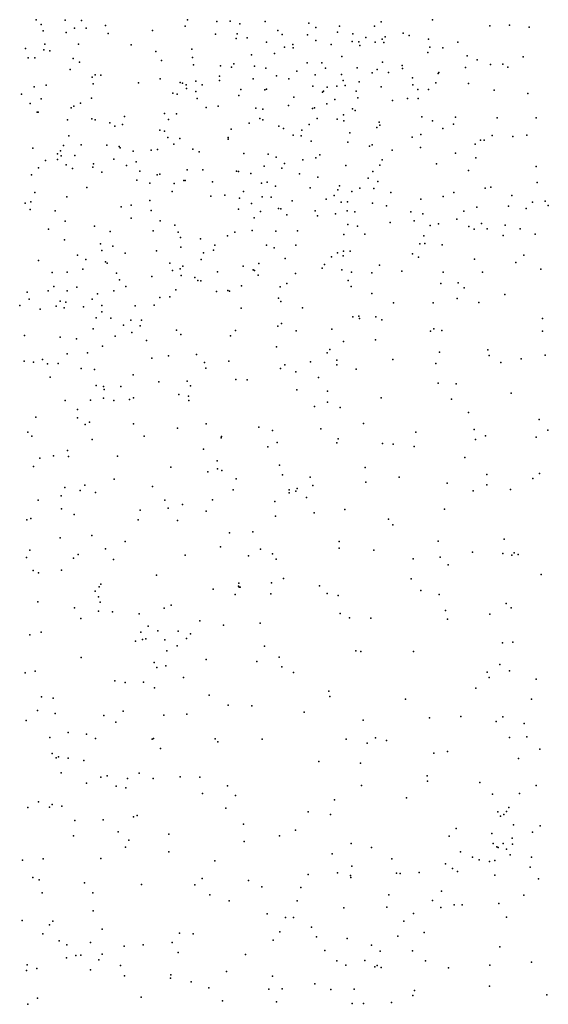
# Model space of a CAD drawing. Header units: metres. Extents: x -25 to 25, y -27.7 to 27.8.
# Tile 24 of 209: x -10.4 to -9, y -10.6 to -7.9. Entities that reach past the tile are written whole.
import ezdxf

# ---------------------------------------------------------------- set-up
doc = ezdxf.new("R2010")
doc.units = ezdxf.units.M

msp = doc.modelspace()

# ---------------------------------------------------------------- linework, layer by layer
for p in [(-10.3563, -7.9389, 6.2978), (-10.2794, -7.9393, 6.6887), (-10.2358, -7.9405, 18.0811), (-9.9526, -7.9383, -11.14), (-9.874, -7.9435, -5.6351), (-9.838, -7.9425, -13.5152), (-9.7452, -7.9429, -2.421), (-9.628, -7.9479, 6.8156), (-9.4347, -7.9438, 3.3524), (-9.2978, -7.9388, 1.3847), (-10.3428, -7.9511, 18.2154), (-10.3375, -7.968, 17.9446), (-10.2766, -7.9726, 19.7657), (-10.2541, -7.9606, -12.1634), (-10.2231, -7.9612, 7.0689), (-10.1715, -7.9536, -3.1998), (-10.1646, -7.975, 8.9185), (-10.0456, -7.9673, -5.7584), (-9.9583, -7.9555, 19.8589), (-9.8125, -7.9495, 5.2698), (-9.7114, -7.9674, 8.7321), (-9.6094, -7.959, -9.5427), (-9.5516, -7.9717, 8.7312), (-9.5462, -7.9553, 0.3619), (-9.4532, -7.9559, -10.2717), (-9.3763, -7.9742, 8.6753), (-9.145, -7.9545, 14.2375), (-9.092, -7.953, -13.8253), (-9.0401, -7.9587, 15.5766), (-9.8776, -7.9767, -2.7114), (-9.8228, -7.9886, -11.9539), (-9.8197, -7.9762, -10.659), (-9.7928, -7.9872, 14.018), (-9.7414, -7.998, 19.857), (-9.6992, -7.9782, -5.4459), (-9.6321, -7.9792, -9.7998), (-9.6098, -7.9939, 9.4083), (-9.5124, -7.9963, -9.2078), (-9.5104, -7.9759, -1.4884), (-9.4949, -7.9972, -0.504), (-9.4762, -7.9858, 3.5287), (-9.4509, -7.9985, 14.0246), (-9.4327, -7.9908, -2.1629), (-9.4281, -7.999, -5.1256), (-9.4241, -7.9842, 2.8422), (-9.36, -7.9804, -9.0401), (-9.3083, -7.99, 2.5008), (-9.2306, -7.9985, 19.5003), (-10.3853, -8.0153, 4.9039), (-10.3359, -8.0188, -13.311), (-10.3335, -8.0037, 9.1677), (-10.32, -8.0212, 6.86), (-10.2431, -8.0036, 15.4468), (-10.103, -8.0054, 19.9344), (-10.0368, -8.0236, -12.0528), (-9.9406, -8.0172, 7.2259), (-9.6937, -8.0113, 9.5483), (-9.6713, -8.0046, -13.6123), (-9.6704, -8.0138, 5.3637), (-9.5688, -8.0042, -5.2988), (-9.492, -8.0077, 5.5428), (-9.3103, -8.0263, 1.7171), (-9.3052, -8.0118, 15.669), (-9.2707, -8.0134, 1.9764), (-10.378, -8.04, -3.2567), (-10.3598, -8.0402, 6.5346), (-10.2575, -8.0422, 19.9138), (-10.2404, -8.0516, 5.1068), (-10.0217, -8.0478, 5.2668), (-9.9389, -8.0398, 3.7224), (-9.7815, -8.0324, 15.5493), (-9.7204, -8.0285, 7.0743), (-9.6325, -8.0538, -10.2241), (-9.5939, -8.0537, 15.6521), (-9.5401, -8.0364, 0.0534), (-9.4313, -8.0518, 8.8779), (-9.2053, -8.0346, 2.2713), (-9.1791, -8.0452, 8.7027), (-9.0555, -8.0377, 9.0684), (-10.2653, -8.0711, 7.3707), (-9.9362, -8.059, -11.344), (-9.8644, -8.0617, 9.8192), (-9.8345, -8.0655, 20.0154), (-9.8289, -8.0562, 8.8948), (-9.7731, -8.0622, 7.2276), (-9.7429, -8.0683, 3.6149), (-9.6601, -8.076, -1.0607), (-9.5842, -8.0676, -5.1593), (-9.499, -8.0674, 6.7132), (-9.4596, -8.0805, -4.9949), (-9.4454, -8.0718, 3.2218), (-9.4154, -8.0793, 3.0165), (-9.3788, -8.0609, -1.7621), (-9.3779, -8.0691, 19.6733), (-9.2813, -8.0791, 8.8412), (-9.2102, -8.0664, -4.8525), (-9.1427, -8.0582, -13.9328), (-9.1098, -8.0568, -8.8159), (-9.0967, -8.0651, 14.4875), (-10.2071, -8.0916, 9.0944), (-10.1989, -8.0856, -12.0844), (-10.1838, -8.087, 14.2203), (-10.0257, -8.0967, 15.4834), (-9.9721, -8.1063, 8.9654), (-9.9299, -8.1029, -9.7499), (-9.8666, -8.0893, 5.3656), (-9.8666, -8.1005, -2.9929), (-9.7768, -8.0964, -9.4617), (-9.7149, -8.0887, -10.408), (-9.6815, -8.0966, -9.3125), (-9.6118, -8.0861, 8.9465), (-9.5411, -8.0846, 5.7806), (-9.5367, -8.1009, 9.2633), (-9.494, -8.1046, -0.3878), (-9.3513, -8.0937, 9.0811), (-9.2829, -8.0824, 1.2688), (-10.3617, -8.1177, 7.0855), (-10.3299, -8.1135, -5.907), (-10.2044, -8.1096, 7.5371), (-10.0835, -8.1071, -5.6946), (-9.9661, -8.1078, -11.0428), (-9.9562, -8.1125, -13.5932), (-9.9547, -8.1222, -5.5599), (-9.9299, -8.1304, -3.1737), (-9.9132, -8.1121, -9.5897), (-9.81, -8.1246, -10.1411), (-9.7457, -8.1254, 9.0125), (-9.7413, -8.124, -11.7576), (-9.6179, -8.1157, -0.8582), (-9.592, -8.1317, 0.4563), (-9.5893, -8.1295, 3.4373), (-9.579, -8.119, 14.0553), (-9.5537, -8.1156, -13.7442), (-9.5311, -8.1146, -0.1221), (-9.5015, -8.1291, -2.2996), (-9.4347, -8.1179, 6.2632), (-9.351, -8.1128, -8.9462), (-9.3376, -8.1251, 2.767), (-9.3083, -8.1252, -13.9372), (-9.2892, -8.1072, -2.0011), (-9.2015, -8.1085, 2.4369), (-9.1337, -8.1266, 8.9287), (-10.3956, -8.1375, 6.6783), (-10.3428, -8.1502, 9.3647), (-10.2088, -8.1484, 20.0698), (-9.9917, -8.1347, -10.0084), (-9.9802, -8.1374, 7.4344), (-9.9269, -8.1493, -10.7118), (-9.8157, -8.1408, -10.5133), (-9.6685, -8.1451, 9.4006), (-9.5592, -8.1519, 5.9398), (-9.4979, -8.147, 0.8075), (-9.405, -8.1541, 14.1568), (-9.3647, -8.1492, -4.855), (-9.3367, -8.1493, -2.209), (-9.0431, -8.136, -14.0781), (-10.3727, -8.1619, 9.6314), (-10.354, -8.1858, 15.4944), (-10.3508, -8.1856, 3.8451), (-10.2632, -8.1741, 5.2146), (-10.2557, -8.1691, 2.4934), (-10.2385, -8.1615, 9.2289), (-9.9025, -8.1727, -9.3791), (-9.8707, -8.1695, -10.2837), (-9.7699, -8.1745, -13.7854), (-9.7515, -8.1778, 9.6721), (-9.683, -8.168, 9.1675), (-9.6185, -8.1753, 0.182), (-9.6129, -8.1741, -13.8951), (-9.5801, -8.163, -1.3667), (-9.5118, -8.1765, -0.557), (-9.5042, -8.1813, 15.7163), (-10.2728, -8.2058, 2.7278), (-10.2078, -8.2032, -3.4075), (-10.1992, -8.2063, 15.4898), (-10.1206, -8.1972, -10.0701), (-10.0136, -8.1895, -10.182), (-10.003, -8.2047, 14.2242), (-9.9818, -8.1899, 20.1712), (-9.7588, -8.2021, -5.2104), (-9.7515, -8.2058, -2.8803), (-9.6065, -8.2024, 0.0188), (-9.5525, -8.2046, -9.0672), (-9.5355, -8.1926, 6.7959), (-9.5346, -8.2088, -0.266), (-9.4402, -8.2118, 6.5539), (-9.3263, -8.1976, -1.8474), (-9.2978, -8.2091, 1.5798), (-9.2364, -8.1991, 14.3516), (-9.1254, -8.2005, 19.6724), (-9.0211, -8.2008, -4.6091), (-10.1596, -8.2142, 14.3197), (-10.1465, -8.2229, 2.616), (-10.1261, -8.2187, -13.6658), (-10.0266, -8.2339, -13.8103), (-10.014, -8.2361, -12.0201), (-9.8357, -8.2306, 9.1878), (-9.7879, -8.2151, -3.0643), (-9.7082, -8.2232, -9.1396), (-9.6963, -8.2289, 14.128), (-9.6467, -8.2337, -14.051), (-9.6271, -8.2182, -4.9831), (-9.4469, -8.2263, -14.0685), (-9.4386, -8.2199, -1.6566), (-9.2702, -8.2296, 15.6898), (-9.2419, -8.2174, -4.74), (-10.2697, -8.2484, -9.8279), (-10.0048, -8.2533, -3.353), (-9.9727, -8.2557, 3.5042), (-9.8437, -8.2579, 20.1874), (-9.8434, -8.253, -11.5573), (-9.6698, -8.2471, 15.7011), (-9.6491, -8.2487, -2.6786), (-9.622, -8.2627, 0.6302), (-9.5188, -8.2404, 19.977), (-9.3522, -8.2521, 19.825), (-9.3295, -8.245, 2.8801), (-9.1701, -8.26, -2.0895), (-9.1599, -8.2606, 2.0655), (-9.1384, -8.2476, 2.5396), (-9.0832, -8.2509, 2.328), (-9.0463, -8.2468, 14.712), (-10.3656, -8.2821, 20.0892), (-10.2915, -8.289, 7.4826), (-10.2836, -8.275, -5.7579), (-10.2365, -8.273, 2.0978), (-10.1674, -8.2737, 5.3259), (-10.1347, -8.2769, -9.4454), (-10.1324, -8.281, 3.5765), (-10.0975, -8.2897, -5.6052), (-10.0495, -8.2869, 2.3448), (-10.0321, -8.285, -10.3769), (-9.9885, -8.271, -11.17), (-9.9381, -8.2848, 7.4149), (-9.5238, -8.2659, -0.4179), (-9.4661, -8.2762, 3.1082), (-9.459, -8.2728, 6.3558), (-9.4056, -8.2871, 14.2467), (-9.3299, -8.2796, -8.8755), (-9.184, -8.2711, -14.1891), (-10.3313, -8.3148, -13.866), (-10.3, -8.297, -12.1109), (-10.2999, -8.312, 3.6811), (-10.2895, -8.3022, -13.7166), (-10.2531, -8.301, -3.531), (-10.1492, -8.311, -14.0873), (-9.9214, -8.2913, -11.4103), (-9.8023, -8.2964, -3.2531), (-9.7366, -8.2981, 9.3891), (-9.7153, -8.3061, 5.765), (-9.6446, -8.3125, -2.9484), (-9.6097, -8.3076, -1.2375), (-9.5987, -8.2994, -0.8949), (-9.4321, -8.3129, 1.1684), (-9.2366, -8.2955, 1.8945), (-9.1819, -8.3075, 19.7756), (-10.3506, -8.3341, 7.3435), (-10.2761, -8.3266, -9.5614), (-10.2595, -8.3358, -10.1694), (-10.2049, -8.3326, 3.043), (-10.2033, -8.3237, 9.672), (-10.1153, -8.3278, 15.5414), (-10.0897, -8.318, 2.8573), (-10.0795, -8.3429, -14.2516), (-9.9534, -8.34, 2.6491), (-9.911, -8.3394, 5.5144), (-9.8214, -8.3432, -14.2724), (-9.7477, -8.3296, 3.2571), (-9.7003, -8.335, 20.1712), (-9.6932, -8.3226, 0.4079), (-9.5296, -8.3284, 1.0235), (-9.4391, -8.3275, -4.7161), (-9.2871, -8.3236, 1.7155), (-9.202, -8.3417, -8.8005), (-9.021, -8.331, 19.7618), (-10.3691, -8.3527, -9.6834), (-10.1811, -8.346, 9.5023), (-10.0881, -8.3673, 7.4805), (-10.0335, -8.353, 9.4061), (-10.026, -8.3511, -10.6465), (-9.9621, -8.3684, 20.272), (-9.959, -8.3686, -14.3506), (-9.816, -8.344, 15.6822), (-9.7833, -8.3495, 9.6604), (-9.6534, -8.35, -9.0034), (-9.6044, -8.3596, 15.7839), (-9.47, -8.3617, -8.9285), (-9.4577, -8.344, -14.2223), (-10.2211, -8.3868, 3.2259), (-10.0528, -8.3757, 3.2723), (-9.9877, -8.3763, -3.4706), (-9.8853, -8.3721, 3.1095), (-9.7544, -8.3751, 7.1344), (-9.7397, -8.3723, -4.892), (-9.7171, -8.383, 0.611), (-9.6252, -8.388, -3.2517), (-9.5509, -8.3931, -3.095), (-9.5464, -8.3828, 6.7776), (-9.4923, -8.389, -1.534), (-9.4544, -8.3896, 6.5325), (-9.4439, -8.3707, -2.5781), (-9.1572, -8.3886, 14.5718), (-9.142, -8.3864, -4.5089), (-9.0188, -8.3739, 14.8673), (-10.36, -8.4005, 7.144), (-10.2748, -8.412, -5.6235), (-10.0532, -8.4217, -10.8157), (-9.9929, -8.3972, 9.7445), (-9.8902, -8.4103, 2.361), (-9.8531, -8.4074, -9.0645), (-9.8131, -8.415, 5.62), (-9.8024, -8.3974, 14.244), (-9.7531, -8.4114, -11.7701), (-9.7285, -8.4123, 3.0464), (-9.6726, -8.4222, 6.9527), (-9.5824, -8.418, -1.066), (-9.5608, -8.4087, 1.1771), (-9.5134, -8.3972, -2.7892), (-9.4091, -8.4002, 1.3992), (-9.3296, -8.418, 2.8612), (-9.2699, -8.4113, 15.6696), (-9.2412, -8.4003, 2.7256), (-9.0858, -8.4083, -4.3654), (-10.3861, -8.4288, 6.9286), (-10.3726, -8.4459, -3.8297), (-10.371, -8.4254, 1.8135), (-10.1295, -8.4388, 5.4107), (-10.1025, -8.434, -14.4394), (-10.0492, -8.448, -11.101), (-9.816, -8.4451, 2.5233), (-9.7811, -8.4298, -14.4254), (-9.7096, -8.4429, -4.7096), (-9.7035, -8.4437, 2.8582), (-9.5418, -8.4261, -0.4985), (-9.5256, -8.449, -1.3917), (-9.5255, -8.4253, -0.6811), (-9.4582, -8.4286, 20.0238), (-9.4213, -8.4358, -1.6666), (-9.1795, -8.4397, -3.6667), (-9.0955, -8.4369, -3.3506), (-9.0482, -8.4429, -14.3255), (-9.031, -8.4265, -2.1346), (-8.9967, -8.423, -8.6796), (-8.9888, -8.435, 2.4639), (-10.3056, -8.4497, -14.4368), (-10.1024, -8.4691, -3.6456), (-9.7746, -8.4681, 20.258), (-9.757, -8.4508, 0.8507), (-9.6867, -8.4597, 6.0378), (-9.6111, -8.4492, -14.4156), (-9.6048, -8.4623, 6.1979), (-9.5573, -8.4572, -1.2188), (-9.5054, -8.4521, -4.5737), (-9.3559, -8.4517, 14.3471), (-9.3238, -8.4574, -3.2379), (-9.233, -8.4715, 1.9514), (-9.214, -8.4505, -14.3208), (-10.3232, -8.4983, 5.3869), (-10.2792, -8.4772, 15.5946), (-10.2005, -8.4899, 14.5387), (-10.0255, -8.476, 15.6692), (-9.9865, -8.4878, 2.0209), (-9.7796, -8.5016, 1.0016), (-9.5244, -8.4862, 2.8608), (-9.4981, -8.4901, 14.2978), (-9.4108, -8.4808, -3.542), (-9.3469, -8.4759, -2.848), (-9.3044, -8.4883, 19.9245), (-9.2823, -8.4837, -3.041), (-9.2014, -8.4913, -4.288), (-9.1867, -8.4983, -1.9678), (-9.1671, -8.4832, -3.1438), (-9.1519, -8.4975, -8.7295), (-9.1044, -8.4873, 14.7117), (-9.0642, -8.4978, 2.2034), (-10.2811, -8.527, -9.2967), (-10.1589, -8.5042, -9.2014), (-10.0439, -8.503, -5.2921), (-9.977, -8.5063, 7.3631), (-9.9713, -8.5208, 20.3144), (-9.9174, -8.5242, -11.9183), (-9.8452, -8.5158, 0.6987), (-9.8263, -8.5062, 0.1527), (-9.7168, -8.5035, 15.831), (-9.6587, -8.5031, -0.3153), (-9.5345, -8.5126, 6.3372), (-9.4786, -8.5117, 6.6288), (-9.3212, -8.5165, -3.7743), (-9.1096, -8.515, -2.8185), (-9.0237, -8.5119, 2.6537), (-10.1844, -8.5371, -14.5629), (-10.152, -8.5437, 1.7838), (-9.97, -8.5464, -11.4043), (-9.8829, -8.5541, -11.5995), (-9.8795, -8.5414, 0.3901), (-9.7412, -8.5414, -0.1841), (-9.721, -8.5481, -8.905), (-9.6634, -8.5409, 2.5406), (-9.3315, -8.5374, 2.7557), (-9.3182, -8.5368, -14.4242), (-9.2725, -8.5399, 14.4676), (-10.2462, -8.5674, -3.9786), (-10.224, -8.5795, 1.5993), (-10.1809, -8.555, -10.5306), (-10.1192, -8.5624, -3.8217), (-10.0352, -8.5558, -11.2628), (-9.9157, -8.5792, -8.9868), (-9.9094, -8.5616, 0.8805), (-9.6915, -8.5765, 14.3169), (-9.568, -8.5723, -0.5457), (-9.5516, -8.5616, -3.6831), (-9.5366, -8.5694, 20.1291), (-9.5357, -8.5571, 2.6738), (-9.5179, -8.5569, -0.7639), (-9.3513, -8.5643, -4.2009), (-9.3353, -8.5731, 1.74), (-9.1858, -8.5783, 15.5867), (-9.054, -8.5675, 15.4939), (-10.3506, -8.5823, -10.3294), (-10.2316, -8.6054, -12.0184), (-10.1716, -8.5854, 15.6828), (-10.1667, -8.5891, 20.2743), (-9.9993, -8.5894, 5.5201), (-9.9719, -8.604, 0.7078), (-9.9652, -8.5971, 1.0306), (-9.8037, -8.597, 1.3753), (-9.7615, -8.5898, -3.7188), (-9.5926, -8.6021, 1.5372), (-9.5865, -8.5928, 6.7897), (-9.4399, -8.5945, -3.9573), (-9.0751, -8.5874, -2.0487), (-9.009, -8.6054, 14.9798), (-10.3141, -8.6143, -4.2536), (-10.2741, -8.6134, 1.3974), (-10.1422, -8.6159, -10.7703), (-10.0473, -8.6244, 1.5002), (-9.9928, -8.6085, -4.6673), (-9.9692, -8.6224, 1.3594), (-9.9324, -8.6275, 0.1545), (-9.8725, -8.6122, -4.4537), (-9.7773, -8.607, -14.5891), (-9.7735, -8.6088, 7.0477), (-9.7637, -8.621, 5.8523), (-9.664, -8.617, 2.2405), (-9.5404, -8.607, -1.3558), (-9.5146, -8.6128, -4.2072), (-9.46, -8.6153, 2.5048), (-9.3796, -8.6109, -1.7669), (-9.2694, -8.6135, -1.9021), (-9.1647, -8.6134, 2.6418), (-10.3091, -8.6512, 5.4452), (-10.2476, -8.6529, -9.1413), (-10.1338, -8.634, 1.3252), (-10.1173, -8.6516, -4.2753), (-9.9252, -8.6353, 14.3835), (-9.9167, -8.6364, -3.8569), (-9.8082, -8.65, 15.9219), (-9.7047, -8.6524, 2.082), (-9.6874, -8.6438, -4.2122), (-9.5235, -8.6352, -1.0531), (-9.5156, -8.6516, 1.6689), (-9.276, -8.6438, 2.5279), (-9.2295, -8.6421, 14.5809), (-9.2134, -8.6552, 2.1188), (-10.3808, -8.6663, -5.3138), (-10.3749, -8.6855, -14.7048), (-10.3244, -8.6627, 1.1492), (-10.2739, -8.6629, -4.4749), (-10.2066, -8.6851, -4.7067), (-10.1931, -8.6707, -5.1135), (-10.149, -8.6628, -4.9657), (-10.0259, -8.6806, 20.2885), (-9.9992, -8.6794, 7.3212), (-9.9839, -8.6601, -14.6666), (-9.8753, -8.6649, 5.6692), (-9.8443, -8.6621, -4.1849), (-9.8398, -8.6644, 20.2694), (-9.7097, -8.6823, 6.0716), (-9.4604, -8.6701, 15.8161), (-9.2323, -8.6836, -8.6515), (-9.1046, -8.6725, 14.779), (-10.4005, -8.702, -12.0389), (-10.3031, -8.704, 14.6874), (-10.2923, -8.6908, 7.0676), (-10.2817, -8.709, 7.2421), (-10.2776, -8.6938, 11.7923), (-10.23, -8.7059, 11.5851), (-10.1814, -8.7026, -14.7207), (-10.0923, -8.7035, 11.7228), (-10.0416, -8.7015, -11.8451), (-9.8089, -8.7094, -0.2799), (-9.7033, -8.6912, 1.7119), (-9.6449, -8.7088, 1.8798), (-9.4021, -8.6953, 2.2953), (-9.2966, -8.6952, 1.9861), (-9.1745, -8.694, 2.4195), (-10.3463, -8.7124, 20.1828), (-10.1963, -8.7349, 11.337), (-10.1811, -8.7195, -11.9178), (-10.1573, -8.736, 0.6796), (-9.5106, -8.733, -14.609), (-9.4944, -8.7304, -0.8419), (-9.4929, -8.7367, 1.8748), (-9.449, -8.7329, 20.0502), (-9.0046, -8.737, 19.8929), (-10.2039, -8.7646, 7.3792), (-10.1236, -8.7547, 0.4537), (-10.1035, -8.7418, 14.5109), (-10.0785, -8.7569, 0.2404), (-10.0752, -8.7415, -11.4438), (-9.7114, -8.7578, -14.6825), (-9.701, -8.7502, -0.4654), (-9.4335, -8.741, 2.0424), (-10.3876, -8.7822, 0.7779), (-10.2923, -8.7868, 6.8663), (-10.1456, -8.7844, -11.2917), (-10.1009, -8.7747, -11.6054), (-9.9818, -8.7684, 11.5813), (-9.97, -8.7795, -0.0896), (-9.8373, -8.7832, -8.8526), (-9.8241, -8.769, 14.4247), (-9.662, -8.77, 20.173), (-9.5673, -8.7655, 6.7439), (-9.3031, -8.771, 19.9415), (-9.2947, -8.7649, 15.6871), (-9.2733, -8.7691, -14.5692), (-9.0044, -8.7712, 15.0346), (-10.2487, -8.7914, -9.0211), (-10.1792, -8.8108, -10.8705), (-10.0616, -8.7958, 15.8938), (-9.7144, -8.813, 6.9076), (-9.5354, -8.799, -1.1497), (-9.45, -8.7945, 14.4978), (-10.2739, -8.8317, 0.5132), (-10.2195, -8.8293, 20.1947), (-10.0477, -8.8431, 20.2216), (-10.0035, -8.837, 7.2512), (-9.9282, -8.8334, 5.6181), (-9.5793, -8.8285, -1.5377), (-9.5723, -8.8202, 15.9769), (-9.2797, -8.8273, 14.618), (-9.1502, -8.8205, -2.0522), (-9.1465, -8.8356, -8.49), (-8.9971, -8.8354, -14.5368), (-10.3884, -8.8507, 11.8147), (-10.3634, -8.8534, -11.7165), (-10.3393, -8.8467, 15.6664), (-10.3265, -8.8581, 6.734), (-10.298, -8.8577, 14.6557), (-9.9067, -8.8551, 16.0104), (-9.9038, -8.87, -0.3162), (-9.8421, -8.851, 7.0462), (-9.6922, -8.8608, -8.7729), (-9.6236, -8.8528, 14.5077), (-9.5535, -8.8611, -1.6882), (-9.5532, -8.8485, 20.0936), (-9.4042, -8.8464, -1.8775), (-9.2895, -8.8575, -1.9911), (-9.1155, -8.8546, 19.8635), (-9.0612, -8.8451, 15.4874), (-10.3192, -8.8935, -10.5419), (-10.2368, -8.8703, -11.4024), (-10.2008, -8.8732, 0.3292), (-10.0974, -8.8878, 5.5249), (-9.7041, -8.8708, 6.1691), (-9.6628, -8.8798, -0.618), (-9.6026, -8.8952, 6.3854), (-9.5019, -8.8728, -14.6877), (-10.196, -8.9165, -14.8452), (-10.1765, -8.919, 10.8065), (-10.1308, -8.9187, 7.3153), (-10.0286, -8.9065, -14.7947), (-9.9531, -8.9046, -8.8546), (-9.9447, -8.9174, 11.8896), (-9.8229, -8.9003, 20.1803), (-9.793, -8.9006, 14.5481), (-9.2832, -8.9102, -8.5033), (-9.2351, -8.9117, -14.6375), (-10.1747, -8.9267, 15.864), (-10.0963, -8.9488, 11.5865), (-9.9755, -8.94, 14.5403), (-9.9495, -8.9443, 7.1468), (-9.6607, -8.9275, 16.0643), (-9.5784, -8.9315, 6.726), (-9.4353, -8.9491, -8.5737), (-9.0883, -8.937, 14.8753), (-10.2794, -8.9562, 5.5954), (-10.211, -8.9554, -10.9897), (-10.1767, -8.9499, 11.0116), (-10.1495, -8.9563, 0.0037), (-10.1074, -8.9534, 11.9709), (-9.9486, -8.956, 11.7083), (-9.6128, -8.9725, -8.663), (-9.5783, -8.9608, -1.1255), (-9.5444, -8.9753, 14.6292), (-9.2476, -8.9527, 19.8857), (-10.3574, -9.0012, 0.3876), (-10.2461, -8.9799, 0.2247), (-9.2015, -8.9881, -2.0901), (-10.2464, -9.0024, 7.0801), (-10.2254, -9.0204, 14.5724), (-10.2138, -9.0146, -8.8612), (-10.0967, -9.019, 15.9613), (-9.9025, -9.0186, 5.7208), (-9.7618, -9.0277, -14.7836), (-9.4827, -9.0178, -1.9082), (-9.0135, -9.0074, -8.3076), (-10.3788, -9.0412, 14.6523), (-10.3679, -9.0513, -2.7272), (-10.0684, -9.0517, 7.1957), (-9.9787, -9.0298, -0.3499), (-9.8613, -9.0529, -8.7591), (-9.7258, -9.0367, 6.1815), (-9.5964, -9.0322, 6.5294), (-9.3423, -9.041, -14.7309), (-9.1866, -9.0336, 14.8007), (-9.1563, -9.0506, -8.3564), (-9.0215, -9.0541, 15.0464), (-8.9899, -9.0353, 15.2812), (-10.2071, -9.0601, 20.0998), (-9.8627, -9.0564, 14.6581), (-9.7375, -9.0803, -0.6916), (-9.7127, -9.0682, 16.1382), (-9.5534, -9.0693, -14.7662), (-9.5499, -9.0588, 19.9809), (-9.4317, -9.0711, 14.7119), (-9.4032, -9.0729, 15.9832), (-9.3473, -9.0789, -8.4431), (-9.1828, -9.0607, -14.7177), (-10.31, -9.104, -10.8347), (-10.2728, -9.0903, -14.9238), (-10.2704, -9.1063, 0.1126), (-10.1393, -9.1053, 5.6497), (-9.9092, -9.0866, 16.0891), (-10.364, -9.1329, -8.7932), (-10.3468, -9.1101, 6.6705), (-9.8733, -9.118, 20.0577), (-9.7071, -9.1294, 20.0052), (-9.2117, -9.1086, 19.7823), (-9.9965, -9.1345, 14.6784), (-9.8985, -9.1471, 6.9866), (-9.872, -9.1389, -14.8365), (-9.861, -9.1438, -0.5899), (-9.6986, -9.1548, 6.7653), (-9.4775, -9.1351, 16.1147), (-9.1526, -9.1542, 15.7128), (-9.0123, -9.1517, -8.2477), (-10.2264, -9.1829, 14.5979), (-10.1478, -9.1665, -0.1957), (-9.8224, -9.1654, 5.9448), (-9.6245, -9.1609, -8.5815), (-9.6172, -9.1839, 14.7813), (-9.4764, -9.1744, -8.4755), (-9.387, -9.1609, -2.0449), (-9.2587, -9.1774, 15.8853), (-9.153, -9.1816, 14.8408), (-9.0304, -9.1646, 19.7345), (-10.29, -9.2109, 5.9071), (-10.2803, -9.1885, -2.2863), (-10.2389, -9.1968, -2.7725), (-10.1985, -9.2024, -2.544), (-10.0458, -9.1861, -0.3652), (-9.8306, -9.1948, -8.6803), (-9.6812, -9.1952, -0.9267), (-9.6809, -9.2035, -1.1381), (-9.6627, -9.199, 6.4328), (-9.6591, -9.1913, -1.7397), (-9.1891, -9.1975, -2.1658), (-9.0896, -9.194, -14.7875), (-10.3515, -9.2227, -2.9539), (-10.0125, -9.2228, -14.912), (-9.966, -9.2342, 16.1175), (-9.8853, -9.2214, 14.7612), (-9.7187, -9.2264, -1.2985), (-9.6343, -9.2154, -14.804), (-10.2886, -9.2462, 0.0186), (-10.2548, -9.2612, 15.942), (-10.0789, -9.2495, 5.7414), (-10.004, -9.2439, 19.9797), (-9.9021, -9.2525, 5.835), (-9.6137, -9.2568, 19.8607), (-9.5323, -9.2479, -1.9319), (-9.2663, -9.2467, -14.7999), (-10.3813, -9.2753, 0.1456), (-10.371, -9.2718, 15.828), (-10.0838, -9.2757, 14.7136), (-9.9791, -9.2767, -8.7046), (-9.7176, -9.2658, 6.2933), (-9.4157, -9.2732, 16.18), (-9.4043, -9.2883, 19.7112), (-10.2075, -9.3168, -8.7017), (-9.8403, -9.31, 19.8922), (-9.7778, -9.3078, 6.1101), (-10.2922, -9.3236, -2.1278), (-10.1189, -9.3332, -2.6408), (-9.5473, -9.3332, 14.8342), (-9.2829, -9.3325, 14.8231), (-9.1065, -9.327, 15.735), (-10.3739, -9.356, 14.5619), (-10.244, -9.3683, 19.9148), (-10.1714, -9.3524, -2.2906), (-9.9588, -9.37, 14.808), (-9.8638, -9.3475, 16.1687), (-9.7573, -9.3541, -0.9317), (-9.7256, -9.3666, 6.5117), (-9.5474, -9.3509, 19.7453), (-9.4549, -9.3564, -2.0123), (-9.191, -9.3613, 15.975), (-9.1101, -9.3654, 19.5384), (-9.086, -9.3698, -2.2541), (-9.0799, -9.3638, 15.0129), (-9.0696, -9.3684, 15.4493), (-10.3824, -9.3761, -3.1189), (-10.257, -9.3775, -0.0946), (-10.1497, -9.3811, -2.8364), (-9.7894, -9.3716, 6.6789), (-9.7157, -9.3805, -1.6887), (-9.35, -9.3793, -8.3479), (-9.2775, -9.3749, -2.145), (-9.2565, -9.3953, 16.1277), (-10.3649, -9.4103, -8.6536), (-10.3502, -9.4167, 6.5162), (-10.289, -9.4101, -15.0141), (-9.0075, -9.4212, -8.2182), (-10.1839, -9.4475, 14.7363), (-10.0349, -9.4232, 6.6539), (-9.8157, -9.4442, -1.2804), (-9.7282, -9.4436, 14.8781), (-9.6964, -9.4325, -8.5266), (-9.3553, -9.4332, 19.5112), (-10.1986, -9.4658, 6.5379), (-10.1885, -9.4541, 6.0134), (-9.8835, -9.4607, 6.5112), (-9.8251, -9.4746, 6.2473), (-9.8161, -9.4525, -1.1035), (-9.8147, -9.4551, -1.4645), (-9.8115, -9.4557, 19.7633), (-9.7294, -9.473, 16.2644), (-9.6, -9.4519, -1.9112), (-9.5793, -9.4722, -14.8949), (-9.3294, -9.4641, 16.28), (-9.2803, -9.4746, 14.8828), (-10.3521, -9.4942, -0.041), (-10.1899, -9.4809, -2.1843), (-10.1852, -9.4956, -2.9571), (-9.5503, -9.4778, 14.8887), (-9.1009, -9.4992, 15.8955), (-10.2543, -9.5104, 6.2079), (-10.1901, -9.5193, -8.638), (-10.1531, -9.5216, -0.3223), (-10.0818, -9.5263, 6.445), (-10.0143, -9.511, 5.9435), (-9.9962, -9.5032, -15.0446), (-9.5446, -9.5257, 16.3483), (-9.2631, -9.5175, -8.292), (-9.1451, -9.5277, 14.9779), (-9.0877, -9.5103, 15.1529), (-10.2375, -9.5389, 19.8438), (-9.9198, -9.5453, -0.884), (-9.7585, -9.5511, 19.6543), (-9.5196, -9.5372, 19.5007), (-9.4631, -9.5379, -2.034), (-9.2584, -9.5411, -14.9784), (-10.3429, -9.5756, -1.991), (-10.0771, -9.5759, -0.5016), (-10.0571, -9.5595, 16.2139), (-10.0315, -9.5719, -2.5987), (-9.9769, -9.5729, -0.7141), (-9.9442, -9.5796, -8.5935), (-9.8561, -9.5568, -1.5736), (-10.3738, -9.583, 16.1298), (-10.0912, -9.5996, 6.1275), (-10.0722, -9.5956, -2.3182), (-10.0638, -9.5933, -2.8046), (-10.0131, -9.5959, 6.3026), (-9.9551, -9.5929, -1.073), (-9.1108, -9.6038, 16.0606), (-9.0831, -9.6019, 15.745), (-10.0077, -9.6251, 14.8562), (-9.9799, -9.612, -1.2719), (-9.7465, -9.6128, -15.0341), (-9.5031, -9.6252, -14.9657), (-9.4891, -9.6277, -8.3819), (-9.3485, -9.6276, 19.2319), (-10.2367, -9.6431, 16.2291), (-10.0415, -9.6566, -15.1889), (-9.9021, -9.6486, 16.3162), (-9.7668, -9.6544, -8.4981), (-9.7078, -9.6426, 14.9416), (-10.3858, -9.6847, -3.2275), (-10.3589, -9.68, -0.1538), (-10.0345, -9.6702, -0.8199), (-10.0098, -9.666, -1.4478), (-9.7004, -9.6681, -1.955), (-9.6697, -9.6832, 19.5155), (-9.1521, -9.6826, 15.0768), (-9.1184, -9.662, -2.2433), (-9.0923, -9.6793, 15.545), (-10.1467, -9.7055, -2.9683), (-10.1188, -9.71, 19.7813), (-10.07, -9.7092, -0.9667), (-9.9634, -9.6969, -1.6641), (-9.1463, -9.6972, 19.0583), (-9.0214, -9.7008, -15.2503), (-10.0401, -9.7241, -2.7114), (-9.5748, -9.7335, 16.4766), (-9.1819, -9.7249, -15.1529), (-10.3423, -9.7481, -15.2202), (-10.3115, -9.7517, -2.0074), (-9.8948, -9.7443, -1.8436), (-9.5722, -9.748, 19.3817), (-9.3699, -9.7548, 15.0009), (-9.0338, -9.7546, 18.965), (-10.3534, -9.7851, 16.3142), (-10.1239, -9.7866, -1.4827), (-9.8439, -9.7706, 14.9355), (-9.7807, -9.7726, 19.5846), (-9.6408, -9.7896, -15.1411), (-10.383, -9.8115, 14.6295), (-10.3058, -9.7929, -0.2704), (-10.1755, -9.7982, -1.2291), (-10.1435, -9.8159, -2.181), (-10.0159, -9.7974, -8.566), (-9.9545, -9.7947, -15.2968), (-9.4831, -9.8105, -15.0954), (-9.3061, -9.805, -15.0975), (-9.2224, -9.8007, 16.374), (-9.128, -9.8143, 15.2661), (-9.1105, -9.8016, 16.2183), (-10.2715, -9.8436, -3.1319), (-9.0528, -9.8195, 16.0516), (-10.3199, -9.8571, 19.8641), (-10.2224, -9.8486, -8.6054), (-10.1978, -9.8596, -0.7881), (-10.0468, -9.862, -2.4787), (-10.0431, -9.8602, -2.6356), (-9.8786, -9.8609, 16.4785), (-9.8716, -9.8688, -1.9933), (-9.7528, -9.862, -15.2542), (-9.5288, -9.8614, 16.6084), (-9.4503, -9.858, 19.2146), (-9.4205, -9.865, -8.3247), (-9.0923, -9.8568, -8.2179), (-9.0457, -9.8555, -2.2843), (-10.0241, -9.8865, 19.7456), (-9.4729, -9.8727, 15.0597), (-9.2578, -9.8946, 18.9831), (-9.0114, -9.8885, 15.9076), (-10.3139, -9.9001, -15.3192), (-10.3029, -9.9111, 16.3991), (-10.297, -9.9086, -0.4322), (-10.2711, -9.9127, -1.1579), (-10.2293, -9.9189, -1.4345), (-9.6017, -9.921, 19.3795), (-9.2945, -9.8986, -2.2049), (-9.0682, -9.9134, 15.6366), (-9.4906, -9.9261, -2.1926), (-10.2902, -9.952, -0.6164), (-10.1839, -9.9635, -1.6243), (-10.1671, -9.96, 19.8116), (-10.1128, -9.967, -8.5582), (-10.0813, -9.9528, -2.7879), (-10.0443, -9.9669, 14.8723), (-9.9722, -9.9627, 16.5464), (-9.9198, -9.9633, -15.3772), (-9.3125, -9.9595, 15.1901), (-9.3115, -9.9741, -8.252), (-10.2219, -9.9796, -2.1298), (-10.1431, -9.987, -2.2689), (-10.1172, -9.9916, -1.8388), (-9.8459, -9.9867, -2.1023), (-9.4876, -9.9857, 16.7506), (-9.1714, -9.9776, 18.8035), (-9.0212, -9.9852, 15.7735), (-9.9126, -10.0072, -8.459), (-9.8243, -10.0126, 15.0037), (-9.5598, -10.0238, -8.3476), (-9.3671, -10.0182, 19.0557), (-9.1374, -10.0085, 15.39), (-9.0661, -10.0067, 18.5829), (-10.3788, -10.044, -0.8753), (-10.35, -10.0293, -3.2325), (-10.3206, -10.043, 16.4939), (-10.3135, -10.0366, 14.6985), (-10.2881, -10.0405, -8.6029), (-9.8501, -10.0459, 19.6239), (-9.0942, -10.0446, -15.2893), (-10.2537, -10.0789, -3.0845), (-10.1779, -10.0777, -2.9118), (-10.0967, -10.069, -2.6128), (-10.0868, -10.0661, -15.4282), (-9.6305, -10.0555, -2.2214), (-9.5705, -10.063, 19.3073), (-9.124, -10.056, -2.3204), (-9.1168, -10.0672, 16.4842), (-9.1079, -10.063, -7.1749), (-9.1004, -10.0548, -8.126), (-9.803, -10.0886, 16.7572), (-9.6635, -10.1052, 15.1613), (-9.2349, -10.1003, 16.7961), (-9.0817, -10.0909, -7.7291), (-9.0101, -10.0935, 17.9749), (-10.2568, -10.12, -1.6351), (-10.1373, -10.109, 16.6347), (-10.1089, -10.1312, -8.4652), (-10.0024, -10.1157, -2.0459), (-9.7068, -10.1196, 19.4616), (-9.2535, -10.1206, 17.0816), (-9.1399, -10.1135, -2.5359), (-9.0849, -10.1261, 18.2916), (-9.0312, -10.1103, -6.8895), (-10.118, -10.1502, 14.8578), (-9.8008, -10.1355, -8.332), (-9.5149, -10.1404, 17.0761), (-9.4609, -10.1515, -8.1844), (-9.1356, -10.1409, -7.8725), (-9.1265, -10.1498, 17.3875), (-9.1229, -10.1509, 17.5444), (-9.1096, -10.1405, -2.8377), (-9.1001, -10.1561, 15.5066), (-9.084, -10.1423, 17.8451), (-10.3933, -10.1849, -1.3014), (-10.3378, -10.1811, -3.2028), (-10.1837, -10.1802, 19.7711), (-10.0021, -10.1632, 16.742), (-9.5658, -10.1681, 15.2704), (-9.407, -10.1814, -2.3112), (-9.2233, -10.1624, -7.232), (-9.1915, -10.177, -2.6697), (-9.173, -10.1838, -6.9784), (-9.132, -10.1858, 16.9663), (-9.0908, -10.1707, 17.213), (-9.0333, -10.177, 15.648), (-9.8791, -10.1867, 15.0477), (-9.5132, -10.2014, 17.3302), (-9.2635, -10.1946, -2.3793), (-9.2448, -10.2073, 17.9333), (-9.1457, -10.1882, 18.1121), (-9.037, -10.204, 16.5555), (-10.3654, -10.2312, 16.6398), (-10.3488, -10.2378, -1.5221), (-9.9131, -10.2339, 16.9266), (-9.6302, -10.2234, 19.3354), (-9.5517, -10.2193, -15.2705), (-9.5169, -10.226, 19.1342), (-9.5161, -10.2315, 17.531), (-9.3946, -10.2201, 18.9583), (-9.3848, -10.2205, 15.38), (-9.3339, -10.2181, 17.7247), (-9.2317, -10.2156, -7.7595), (-9.1315, -10.2255, -3.0028), (-9.015, -10.235, 17.0838), (-10.2273, -10.2453, -2.3779), (-10.0754, -10.2497, -8.3595), (-9.9326, -10.2507, -2.1215), (-9.7896, -10.2395, -15.4046), (-9.7537, -10.2567, 17.17), (-9.6501, -10.2581, 17.3883), (-10.3408, -10.2724, -8.5353), (-10.2054, -10.2722, 16.7762), (-9.8929, -10.2774, -8.2002), (-9.4149, -10.2777, 17.8509), (-9.2739, -10.2678, -2.7755), (-9.0543, -10.2785, -15.3318), (-9.8413, -10.294, 19.5271), (-9.6598, -10.2941, 15.2836), (-9.5349, -10.3124, -7.9813), (-9.4197, -10.3109, -7.868), (-9.2979, -10.2929, 18.0999), (-9.2754, -10.3112, 18.5589), (-9.24, -10.3044, 15.4714), (-9.2187, -10.3046, -6.871), (-9.121, -10.301, -6.6917), (-10.2046, -10.3203, -2.822), (-9.7398, -10.3287, 19.3816), (-9.6902, -10.3386, 17.6888), (-9.6693, -10.3379, -15.3482), (-9.3485, -10.328, -2.5732), (-9.1003, -10.3371, 15.6026), (-10.3935, -10.3463, -15.4287), (-10.3205, -10.3578, -3.1683), (-10.3119, -10.3478, -1.6576), (-10.1807, -10.3692, 19.6938), (-9.6213, -10.3641, 19.1439), (-9.3742, -10.3478, -7.4345), (-10.3386, -10.382, 14.8239), (-9.9736, -10.3799, 17.2542), (-9.937, -10.382, 17.5293), (-9.7061, -10.3766, -7.9544), (-9.608, -10.3898, 17.9212), (-9.5256, -10.3944, 15.4056), (-9.3909, -10.3878, -7.212), (-9.3205, -10.3782, -6.9953), (-10.2951, -10.4006, -2.3746), (-10.2747, -10.4117, 16.9835), (-10.2112, -10.4051, 14.9143), (-10.1215, -10.4152, 17.1998), (-10.0705, -10.4114, 17.4003), (-9.9936, -10.4051, 17.6975), (-9.7238, -10.3989, -2.2252), (-9.4611, -10.4122, 18.7966), (-9.118, -10.4164, -3.2939), (-10.2755, -10.4458, 17.1817), (-10.2506, -10.4401, -8.2624), (-10.237, -10.4386, 17.5003), (-10.1804, -10.4366, 17.7814), (-9.9769, -10.4323, -8.0189), (-9.7978, -10.4375, 17.9277), (-9.5854, -10.4268, 18.9907), (-9.4381, -10.428, -7.5535), (-9.3518, -10.4273, -2.987), (-10.3808, -10.4653, 17.5888), (-10.3548, -10.4744, 17.3652), (-10.1896, -10.4518, -15.449), (-10.1312, -10.4665, -1.9222), (-9.5535, -10.4542, 18.1205), (-9.5294, -10.4654, -7.7333), (-9.4786, -10.4533, -2.3848), (-9.4524, -10.4704, -2.6185), (-9.4458, -10.4671, 18.3444), (-9.4353, -10.4722, -2.8137), (-9.3171, -10.4542, -15.2489), (-9.2549, -10.4725, -6.7204), (-9.1452, -10.4655, -15.3234), (-9.0339, -10.458, -6.2241), (-10.382, -10.4796, -1.6018), (-10.211, -10.478, -2.8072), (-10.1202, -10.4945, -8.0483), (-9.9976, -10.5009, 19.4807), (-9.9972, -10.4918, -2.0436), (-9.848, -10.4827, 15.2266), (-9.7253, -10.4956, 19.1272), (-9.9427, -10.51, -15.4186), (-9.8956, -10.5264, 19.3483), (-9.6122, -10.5157, 18.8399), (-9.1461, -10.5221, -6.404), (-10.3532, -10.554, -8.2384), (-10.0762, -10.5513, 18.0587), (-9.7351, -10.5295, 15.3257), (-9.6993, -10.5287, 18.1559), (-9.5694, -10.5309, 18.2565), (-9.5073, -10.5295, -15.2955), (-9.351, -10.5469, 15.5311), (-9.3463, -10.5335, -3.1316), (-8.9923, -10.5449, -15.3956), (-10.3786, -10.5704, -2.2855), (-9.8592, -10.5613, -2.0982), (-9.7149, -10.5639, -2.1837), (-9.5124, -10.5683, -7.4982), (-9.482, -10.5683, -7.3309), (-9.4074, -10.5655, -7.0156)]:
    msp.add_point(p)

doc.saveas('drawing.dxf')
